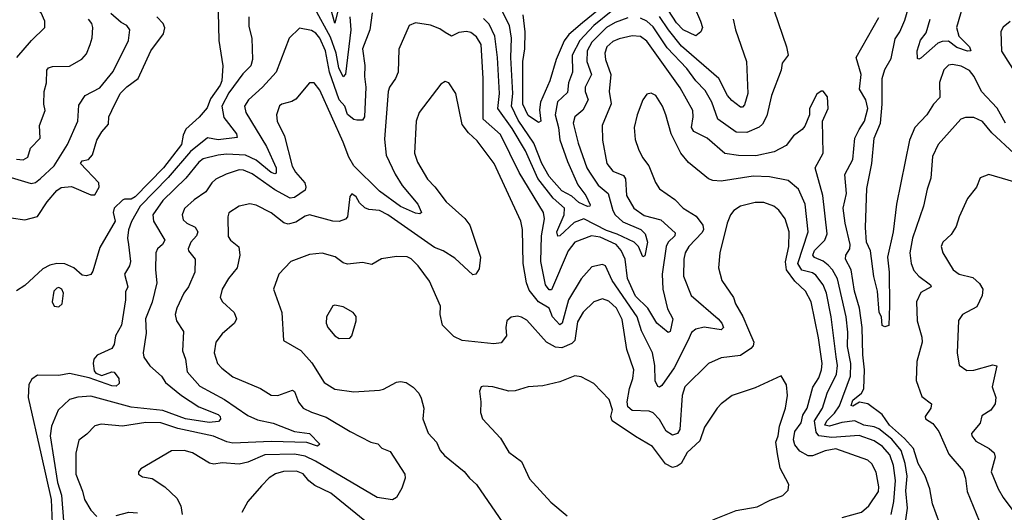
# Model space of a CAD drawing. Extents: x 1246169 to 1426871, y 660025 to 763458.
# Tile 248 of 256: x 1322231 to 1326868, y 749375 to 751692. Entities that reach past the tile are written whole.
import ezdxf

# ---------------------------------------------------------------- set-up
doc = ezdxf.new("R2010")
doc.units = 0

msp = doc.modelspace()

# ---------------------------------------------------------------- linework, layer by layer
at = {"layer": '0CON20XD'}
for points in [[(1325075, 751835.6), (1324882.1, 751677.9), (1324816.7, 751623.3), (1324795, 751593.1), (1324757.7, 751505), (1324727.9, 751405), (1324684.2, 751305), (1324678.5, 751268.5), (1324685.6, 751215), (1324675, 751209.2), (1324625, 751241.2), (1324600.5, 751295), (1324600.2, 751495), (1324609.4, 751555), (1324610.9, 751635), (1324601.7, 751715)], [(1323163.7, 751795), (1323168.7, 751595), (1323188.1, 751475), (1323182.7, 751405), (1323175, 751384.2), (1323129.6, 751320.4), (1323113, 751277), (1323076.2, 751233.8), (1323012.5, 751177.5), (1323000.7, 751149.3), (1322993.3, 751105), (1322908.8, 750995), (1322775, 750859), (1322755, 750847.8), (1322725, 750848.4), (1322715, 750843), (1322675.5, 750805), (1322670.5, 750785), (1322680.4, 750745), (1322608.8, 750621.2), (1322575, 750510), (1322565, 750494.2), (1322545, 750486.7), (1322525, 750490.6), (1322485.3, 750525.3), (1322443.6, 750543.6), (1322405, 750545.4), (1322372.2, 750537.8), (1322340.2, 750519.8), (1322255, 750441.2), (1322215, 750416.7)], [(1322217.6, 751515), (1322286.7, 751595), (1322348.6, 751655), (1322349.2, 751685), (1322332.2, 751725), (1322310.1, 751750.1), (1322285, 751769.1), (1322225, 751794)], [(1323737.8, 751765), (1323715, 751676), (1323690.3, 751765)], [(1325407.5, 751755), (1325437.7, 751685), (1325446.4, 751655), (1325439.2, 751635), (1325415, 751615.6), (1325355, 751644.2), (1325325, 751677.5), (1325266.8, 751766.8)], [(1326681.5, 751785), (1326643.3, 751655), (1326654, 751614), (1326704.5, 751565), (1326711.2, 751545), (1326695.4, 751544.6), (1326645, 751560.7), (1326605, 751590.8), (1326575, 751590.3), (1326555, 751581.3), (1326475, 751510.6), (1326465, 751506), (1326460, 751510), (1326457.4, 751545), (1326474.2, 751595.8), (1326500.3, 751629.7), (1326519.2, 751695)], [(1322175, 750954.8), (1322285, 750921.4), (1322305, 750926.9), (1322329.4, 750945), (1322392.7, 751005), (1322455.2, 751105), (1322504, 751215), (1322509.4, 751290.6), (1322539.4, 751335), (1322607.8, 751372.2), (1322671.2, 751448.8), (1322743.9, 751595), (1322749.6, 751645), (1322735.6, 751665), (1322709, 751679), (1322660.6, 751720.6)], [(1323890.8, 751725), (1323880.3, 751645), (1323845.2, 751554.8), (1323856.8, 751476.8), (1323854.8, 751425), (1323861.8, 751375), (1323854.4, 751235.6), (1323845, 751220), (1323819.3, 751219.3), (1323805, 751222.5), (1323775, 751246.7), (1323761.4, 751285), (1323735.9, 751315.9), (1323690, 751445), (1323671.4, 751545), (1323644.5, 751605), (1323625, 751629), (1323605, 751642.1), (1323548.3, 751651.7), (1323500.5, 751605), (1323439.3, 751445), (1323375, 751374.6), (1323308.6, 751315), (1323290, 751285), (1323295.5, 751255), (1323393.5, 751095), (1323438, 750995), (1323439.3, 750970.7), (1323432.6, 750967.4), (1323415, 750973.8), (1323345, 751032.1), (1323295, 751055.7), (1323205, 751059.6), (1323165, 751054.8), (1323095, 751037), (1323075, 751021.9), (1323012.5, 750947.5), (1322905, 750842.1), (1322857.6, 750775), (1322860.9, 750745), (1322913.8, 750655), (1322903.8, 750635), (1322880.3, 750615), (1322871.6, 750595), (1322869.7, 750515), (1322875.9, 750455), (1322855, 750363.3), (1322823.3, 750285), (1322827.1, 750217.1), (1322811.6, 750125), (1322816, 750105), (1322843.8, 750063.8), (1322897.9, 750015), (1322916.9, 749985), (1322992.2, 749925), (1323075, 749871), (1323165, 749835.2), (1323175, 749826), (1323177.2, 749812.8), (1323167.8, 749802.2), (1323122.6, 749797.4), (1323011.1, 749815), (1322905, 749853.8), (1322755, 749870), (1322565, 749920.5), (1322505, 749916.9), (1322466, 749905), (1322411.8, 749855), (1322379.8, 749780.3), (1322374.8, 749735), (1322409.1, 749515), (1322428.2, 749455), (1322437.3, 749335)], [(1323785.4, 751705.4), (1323790.2, 751645), (1323764.5, 751435.5), (1323755, 751423.1), (1323733.1, 751465), (1323720.7, 751535), (1323695, 751609.7), (1323621.3, 751745)], [(1325025, 751736.9), (1324935.5, 751664.5), (1324868.8, 751595), (1324832.7, 751525), (1324835.2, 751445), (1324815.6, 751395), (1324810.7, 751349.3), (1324764.3, 751305.7), (1324752.7, 751245), (1324768.9, 751185), (1324775, 751126.9), (1324810.8, 751025), (1324860, 750915), (1324896.8, 750865), (1324918, 750822), (1324915.4, 750814.6), (1324905, 750814), (1324865, 750831.5), (1324831.9, 750861.9), (1324785, 750887.8), (1324723.8, 750955), (1324689.6, 751015), (1324652, 751112), (1324578.9, 751218.9), (1324547.2, 751285), (1324552.8, 751345), (1324543.8, 751515), (1324546.9, 751605), (1324537.2, 751665), (1324501.7, 751735)], [(1325783.9, 751733.9), (1325842.7, 751565), (1325850, 751525), (1325822.7, 751487.3), (1325817.5, 751455), (1325771.1, 751335), (1325749.6, 751240.4), (1325729.4, 751200.6), (1325713.7, 751186.3), (1325655, 751161.4), (1325605, 751163.2), (1325519.2, 751225), (1325490.4, 751305), (1325459.2, 751359.2), (1325415, 751403.9), (1325373.4, 751463.4), (1325280.5, 751560.5), (1325215, 751658.7), (1325185, 751684.8), (1325155, 751699.2)], [(1326327.7, 750347.7), (1326325, 750253.3), (1326305, 750247.5), (1326293.6, 750253.6), (1326289.2, 750295), (1326278.9, 750315), (1326271.3, 750415), (1326253.9, 750483.9), (1326238.8, 750605), (1326218.9, 750645), (1326214.1, 750715), (1326221.5, 750898.5), (1326244.2, 751015.8), (1326255.2, 751135), (1326285.2, 751205.2), (1326293.2, 751295), (1326292.4, 751415), (1326305, 751458.6), (1326335, 751510), (1326355, 751602), (1326376.7, 751635), (1326400.3, 751689.7), (1326418.9, 751755)], [(1322190.5, 750760.5), (1322255, 750750), (1322315, 750765.7), (1322360, 750835), (1322405, 750889.4), (1322426.6, 750903.4), (1322475, 750907.7), (1322565, 750868.9), (1322585, 750867.6), (1322604.7, 750904.7), (1322603.7, 750925), (1322516.7, 751015), (1322525, 751028.2), (1322555, 751034), (1322572.9, 751057.1), (1322594.2, 751125), (1322617.5, 751165), (1322649.5, 751200.5), (1322650, 751235), (1322665.3, 751264.7), (1322703.2, 751345), (1322735, 751376.7), (1322788.2, 751415), (1322848.6, 751545), (1322908.5, 751625), (1322914.6, 751654.6), (1322906.9, 751675), (1322876.2, 751705)], [(1322215, 751036.2), (1322247.1, 751032.9), (1322268.8, 751045), (1322281.6, 751088.4), (1322327.3, 751135), (1322323.8, 751195), (1322350.8, 751265), (1322344.3, 751295), (1322345.6, 751355), (1322356.7, 751395), (1322358.1, 751455), (1322366, 751465), (1322385, 751472.5), (1322465, 751472.9), (1322523.4, 751506.6), (1322545, 751532), (1322563.3, 751575), (1322572.6, 751607.4), (1322574.5, 751655), (1322570, 751675), (1322555, 751694.4)], [(1323310.3, 751705), (1323310.6, 751660.6), (1323324.6, 751605), (1323327.3, 751505), (1323319.6, 751475), (1323282.1, 751437.9), (1323215, 751348.4), (1323182.8, 751285), (1323192, 751232), (1323251.4, 751155), (1323255, 751137.5), (1323165, 751126.9), (1323115, 751136.1), (1323035, 751072.6), (1322930.7, 750949.3), (1322797.9, 750815), (1322757.1, 750742.9), (1322743.8, 750703.8), (1322738.4, 750665), (1322743.9, 750633.9), (1322752.9, 750555), (1322748.6, 750535), (1322724.5, 750495), (1322739.5, 750435), (1322728.6, 750411.4), (1322728.4, 750375), (1322710.2, 750255), (1322682.4, 750205), (1322675.2, 750164.8), (1322665.3, 750144.7), (1322595, 750113.8), (1322579.6, 750095), (1322576.2, 750075), (1322580.9, 750040.9), (1322589.2, 750029.2), (1322618.3, 750018.3), (1322665, 750036.4), (1322675, 750034.1), (1322697.3, 750005), (1322699.3, 749980.7), (1322685, 749968.2), (1322665, 749970), (1322557.2, 750007.2), (1322465, 750028.5), (1322415, 750018.6), (1322315, 750020), (1322288.3, 750001.7), (1322273.5, 749976.5), (1322270.3, 749915), (1322331.3, 749645), (1322378.9, 749435), (1322385.5, 749285)], [(1326396.2, 749283.8), (1326412.2, 749395), (1326405.2, 749475.2), (1326410.2, 749545), (1326401.1, 749605), (1326382.3, 749665), (1326338.4, 749718.4), (1326277.9, 749767.9), (1326255, 749777.6), (1326207.3, 749785), (1326165, 749805.3), (1326103.1, 749796.9), (1326045, 749779.3), (1326022.8, 749785), (1326031.9, 749805), (1326068.7, 749841.3), (1326091.9, 749875), (1326143.3, 750015), (1326145.7, 750075), (1326129, 750155), (1326131.7, 750221.7), (1326122.8, 750295), (1326082.8, 750472.8), (1326059.1, 750515), (1326038, 750538), (1326015, 750556.8), (1325973.6, 750573.6), (1325966.7, 750585), (1325975, 750606.2), (1326023.1, 750655), (1326034.2, 750685), (1326013.9, 750865), (1325977.5, 750995), (1326014.6, 751065), (1326011.4, 751215), (1326038.1, 751275), (1326035, 751330), (1326015, 751356.7), (1326005, 751356.7), (1325985, 751342.5), (1325950, 751275), (1325950, 751245), (1325928.3, 751191.7), (1325915.8, 751175), (1325875, 751145.6), (1325840.1, 751099.9), (1325785, 751070.9), (1325697.6, 751052.4), (1325616.9, 751053.1), (1325552.5, 751062.5), (1325468.2, 751135), (1325406.1, 751166.1), (1325395.6, 751185.6), (1325403.4, 751235), (1325400.5, 751265), (1325341.3, 751371.3), (1325185, 751591.6), (1325155, 751612.5), (1325115, 751615.8), (1325055, 751602.1), (1325025, 751588.9), (1324996.6, 751565), (1324986.9, 751535), (1324990.3, 751505), (1325014.3, 751435), (1325007.3, 751355), (1325015.9, 751295.9), (1324973.9, 751195), (1324975.3, 751125), (1324996.9, 751015), (1325025, 750980), (1325075, 750958.6), (1325084, 750944), (1325088.2, 750865), (1325124, 750805), (1325171.8, 750771.8), (1325250.6, 750750.6), (1325318.8, 750688.8), (1325316.7, 750675), (1325285.7, 750645), (1325275.2, 750624.8), (1325257, 750495), (1325259.7, 750425), (1325282.5, 750332.5), (1325307.5, 750285), (1325295, 750226), (1325285, 750220), (1325231.2, 750265), (1325190, 750335), (1325131.8, 750391.8), (1325093.7, 750475), (1325081.8, 750565), (1325063.6, 750606.4), (1325040.4, 750635), (1324965, 750668.9), (1324923.3, 750675), (1324845, 750645.9), (1324813.9, 750605), (1324735, 750422.2), (1324725, 750421.5), (1324707.6, 750445), (1324684.8, 750555), (1324688.9, 750675), (1324703.3, 750755), (1324698.1, 750785), (1324583.8, 750973.8), (1324495, 751151.8), (1324413.9, 751225), (1324413.9, 751415), (1324404.1, 751575), (1324382.2, 751612.2), (1324355, 751631.8), (1324335, 751635.9), (1324298.8, 751631.2), (1324265, 751615.5), (1324235, 751631.2), (1324209.9, 751649.9), (1324165, 751666.9), (1324095, 751676.7), (1324065.6, 751664.4), (1324017.2, 751552.8), (1324013.6, 751445), (1324000.5, 751415), (1323971.9, 751375), (1323965.5, 751354.5), (1323949.1, 751130.9), (1323957.3, 751055), (1323998.9, 750965), (1324032.8, 750912.8), (1324106, 750825), (1324124, 750785), (1324115, 750779.4), (1324095, 750782.7), (1324025, 750813.8), (1323925.3, 750885), (1323805.3, 751005.3), (1323780.2, 751045), (1323755, 751115.6), (1323645, 751360), (1323618, 751395), (1323595, 751395.8), (1323532, 751318), (1323512.7, 751307.3), (1323465.5, 751295.5), (1323455, 751286.9), (1323440, 751245), (1323443.8, 751215), (1323478.2, 751145), (1323513.9, 751003.9), (1323529.8, 750975), (1323573.3, 750925), (1323578.4, 750905), (1323575, 750890.6), (1323525, 750856.4), (1323505, 750852.4), (1323432, 750892), (1323325, 750967.8), (1323285, 750984.2), (1323265, 750985.3), (1323203.9, 750966.1), (1323155, 750941.8), (1323136.4, 750925), (1323108, 750882), (1323052.9, 750845), (1323006.3, 750803.7), (1322995.5, 750775), (1323000.8, 750750.8), (1323018.1, 750735), (1323057, 750717), (1323069.6, 750695), (1323063.8, 750675), (1323036.5, 750645), (1323023.6, 750615), (1323025.5, 750605), (1323057.3, 750565), (1323055.4, 750505), (1323025.4, 750435), (1323004.2, 750405.8), (1322970.5, 750335), (1322963.5, 750305), (1322969.2, 750275), (1323002.2, 750225), (1322998.2, 750135), (1323011.9, 750095), (1323019.3, 750035), (1323079, 749969), (1323194.8, 749904.8), (1323305, 749830.6), (1323350.1, 749810.1), (1323425, 749793.8), (1323525, 749755.4), (1323595.8, 749745), (1323643.8, 749695), (1323633.8, 749686.2), (1323582.9, 749702.9), (1323415, 749708.7), (1323235, 749700.3), (1323206.2, 749706.2), (1323143, 749733), (1322975, 749769.5), (1322894.8, 749795.2), (1322825, 749797), (1322715, 749779.3), (1322615, 749789.5), (1322585, 749782.2), (1322547.7, 749742.3), (1322508.6, 749715), (1322495, 749652.5), (1322494.6, 749555), (1322527.3, 749475), (1322536.7, 749435), (1322565, 749384.4), (1322593.3, 749355)], [(1325095, 751700.7), (1325035, 751678.3), (1324994.8, 751655), (1324925, 751586), (1324902.8, 751545), (1324901.7, 751495), (1324923.9, 751435), (1324894.3, 751375), (1324894.3, 751355), (1324908.3, 751315), (1324883.8, 751266.2), (1324845.4, 751235), (1324838.4, 751205), (1324861.5, 751111.5), (1324902.2, 750995), (1324914.8, 750974.8), (1324955, 750913.1), (1325002.5, 750875), (1325023.7, 750795), (1325035.2, 750775), (1325071.9, 750741.9), (1325155.8, 750705.8), (1325176.5, 750685), (1325187.1, 750645), (1325175, 750582), (1325165, 750576), (1325144.7, 750624.7), (1325125.3, 750645.3), (1325045, 750683.6), (1324995, 750700.3), (1324887.1, 750755), (1324841.9, 750738.1), (1324775, 750674.7), (1324765, 750674.5), (1324760.7, 750695), (1324795.2, 750775), (1324796.3, 750805), (1324742.7, 750852.7), (1324671, 750945), (1324613.5, 751075), (1324550.9, 751180.9), (1324482.6, 751275), (1324490.7, 751345), (1324481.9, 751515), (1324468, 751615), (1324441.7, 751671.7), (1324415, 751698.6)], [(1325590.8, 751695), (1325602.9, 751645), (1325654.6, 751495), (1325660, 751345), (1325645, 751291.4), (1325635, 751280.5), (1325625, 751280.8), (1325585, 751311.8), (1325565.2, 751335.2), (1325524.3, 751415), (1325348.1, 751568.1), (1325286, 751645), (1325245, 751707.3)], [(1326565, 749320), (1326530.8, 749415), (1326517.3, 749485), (1326496.3, 749546.3), (1326462.9, 749605), (1326440.5, 749675), (1326398.3, 749721.7), (1326326.8, 749785), (1326293.1, 749835), (1326225, 749884.4), (1326186.9, 749893.1), (1326155, 749874.2), (1326147.1, 749877.1), (1326155, 749902.3), (1326195.4, 749934.6), (1326206.7, 749955), (1326210.5, 750045), (1326202.3, 750115), (1326198.5, 750245), (1326185.5, 750335), (1326162.5, 750415), (1326146.9, 750515), (1326119.7, 750565), (1326121.8, 750585), (1326140.8, 750615), (1326142.4, 750635), (1326118.4, 750735), (1326108.8, 750805), (1326124.7, 750875), (1326116.6, 750963.4), (1326155.4, 751035), (1326164.7, 751135.3), (1326184.8, 751175.2), (1326210.2, 751215), (1326224.8, 751275), (1326216.3, 751315), (1326186.4, 751365), (1326194.7, 751435), (1326171.3, 751515), (1326277.5, 751702.5)], [(1326895.8, 751684.2), (1326863, 751657), (1326852.6, 751637.4), (1326854.8, 751544.8), (1326936.9, 751415)], [(1326874.2, 751205), (1326835, 751276.4), (1326760.3, 751355), (1326725.8, 751425), (1326705, 751452.7), (1326665, 751474), (1326625, 751481.2), (1326605, 751477.8), (1326584.1, 751455.9), (1326563.3, 751396.7), (1326565, 751326), (1326535, 751294.4), (1326503.4, 751245), (1326446.8, 751185), (1326422.1, 751125), (1326360, 750825), (1326344.8, 750695), (1326318.1, 750575), (1326326.1, 750503.9), (1326327.7, 750347.7)], [(1325274.6, 751244.6), (1325258.9, 751285), (1325227.5, 751335), (1325205, 751346.2), (1325185, 751341.2), (1325165.5, 751314.5), (1325138.5, 751245), (1325125.5, 751185), (1325129.3, 751129.3), (1325145, 751083.8), (1325164.6, 751044.6), (1325194.4, 751005), (1325225, 750926.2), (1325245, 750896.2), (1325315.8, 750845.8), (1325355.7, 750805), (1325417.5, 750767.5), (1325449, 750725), (1325451.4, 750705), (1325445, 750691.5), (1325382.9, 750625), (1325365, 750595.8), (1325358.4, 750565), (1325356.7, 750485), (1325393.6, 750395), (1325520.8, 750285), (1325538.5, 750265), (1325545.4, 750245), (1325535, 750233.1), (1325455, 750245.2), (1325415, 750237.1), (1325395, 750220), (1325378.2, 750181.8), (1325312.9, 750055), (1325255, 749970.8), (1325245, 749963.8), (1325237, 749967), (1325223.2, 749993.2), (1325222.2, 750065), (1325210.8, 750125), (1325159.1, 750229.1), (1325138.3, 750295), (1325021.9, 750465), (1324990.6, 750535), (1324975, 750540.9), (1324925, 750528.9), (1324875, 750473.3), (1324815.8, 750374.2), (1324785.2, 750265), (1324775, 750256.2), (1324740.7, 750295), (1324724.9, 750334.9), (1324674.2, 750365), (1324630.2, 750420.2), (1324617.3, 750455), (1324601.9, 750545), (1324599.6, 750705), (1324591.5, 750745), (1324465.6, 751015.6), (1324385, 751122.9), (1324345, 751160), (1324315, 751198.8), (1324284.5, 751345), (1324252.5, 751395), (1324235, 751401.1), (1324215, 751389.2), (1324112.9, 751255), (1324098.6, 751215), (1324090.9, 751065), (1324105, 751022), (1324151.3, 750941.3), (1324186.1, 750906.1), (1324240, 750835), (1324326.7, 750756.8), (1324350.8, 750725), (1324400.9, 750575), (1324395, 750520), (1324378.8, 750495), (1324365, 750492), (1324280.4, 750570.4), (1324225.6, 750605), (1324185, 750620.8), (1323965.4, 750775), (1323925, 750794.7), (1323875, 750798.8), (1323856.5, 750806.5), (1323830.9, 750830.9), (1323815, 750858.8), (1323795, 750873.3), (1323785, 750860), (1323774.2, 750765), (1323765, 750754.2), (1323735, 750742.5), (1323705.4, 750744.6), (1323595, 750773.8), (1323575, 750767.7), (1323531, 750739), (1323495, 750730.3), (1323475, 750736.9), (1323415, 750782.9), (1323345, 750819.1), (1323315, 750825.5), (1323265, 750814.4), (1323216.3, 750783.7), (1323210.4, 750765), (1323212.4, 750672.4), (1323222.9, 750655), (1323263.5, 750623.5), (1323267.5, 750585), (1323254.5, 750525), (1323214.6, 750475.4), (1323184.5, 750425), (1323175.7, 750385), (1323185.7, 750365), (1323240.6, 750315), (1323251.1, 750285), (1323241.9, 750265), (1323184.5, 750215), (1323154.5, 750175), (1323146.5, 750125), (1323162.2, 750075), (1323182.2, 750052.2), (1323235, 750012.9), (1323365, 749957.9), (1323415, 749925.4), (1323446.4, 749923.6), (1323515, 749950), (1323525, 749942.5), (1323543.6, 749893.6), (1323566.5, 749865), (1323605, 749845.8), (1323675, 749823.1), (1323786.9, 749755), (1323884.3, 749704.3), (1323917.6, 749697.6), (1323936.4, 749676.4), (1323975, 749660.6), (1324044.2, 749555), (1324045.8, 749535), (1324031.2, 749488.8), (1324005, 749444), (1323987, 749433), (1323915, 749443.9), (1323624.6, 749615), (1323575, 749639.3), (1323525, 749648.6), (1323385.5, 749644.5), (1323305, 749610.9), (1323265, 749601.8), (1323185, 749607.5), (1323145, 749601.4), (1323125, 749605.8), (1323045, 749655.4), (1323005, 749665.4), (1322945.5, 749664.5), (1322801.2, 749578.8), (1322790, 749565), (1322790, 749555), (1322808.8, 749541.2), (1322855, 749534), (1322914.6, 749494.6), (1322970.6, 749440.6), (1322989.4, 749405), (1322996, 749365)], [(1326334.9, 749365.1), (1326348.7, 749425), (1326355.5, 749525), (1326346.1, 749595), (1326328.7, 749645), (1326294.7, 749685), (1326255, 749710.6), (1326185, 749735.9), (1326056.2, 749726.2), (1325995, 749734.7), (1325981.9, 749751.9), (1325974.8, 749805), (1326012.3, 749865), (1326034.4, 749935), (1326077.2, 750025), (1326082.3, 750065), (1326076.3, 750106.3), (1326052.3, 750295), (1326030.4, 750405), (1326015, 750444.4), (1325980.7, 750490.7), (1325965, 750500.7), (1325915, 750514), (1325895.2, 750545), (1325944.4, 750695), (1325930.3, 750825), (1325898.5, 750895), (1325850, 750935), (1325762.6, 750952.6), (1325685, 750955.9), (1325535, 750932.7), (1325495.3, 750935.3), (1325475, 750943.8), (1325381.1, 751021.1), (1325344, 751064), (1325298.8, 751155), (1325274.6, 751244.6)], [(1326915, 751062.4), (1326809.3, 751159.3), (1326765, 751213.5), (1326725, 751232.2), (1326685, 751232.2), (1326664.3, 751225), (1326557.5, 751105), (1326530.6, 751049.4), (1326523, 750947), (1326504.5, 750895), (1326488.5, 750815), (1326435.4, 750665), (1326422.7, 750595), (1326429.6, 750545), (1326442.4, 750512.4), (1326465.7, 750485.7), (1326520.6, 750445), (1326524.2, 750435), (1326475, 750408.5), (1326455.4, 750365), (1326457.3, 750275), (1326479.2, 750199.3), (1326481.6, 750175), (1326455.8, 750085), (1326452.5, 749995), (1326479.1, 749919.1), (1326525.8, 749885), (1326521.9, 749865), (1326495.7, 749825), (1326497.1, 749815), (1326532.4, 749792.4), (1326560.4, 749755), (1326607.8, 749647.8), (1326675, 749570), (1326686, 749535), (1326692.8, 749472.8), (1326749.2, 749335)], [(1327015, 750900), (1326795, 750964.2), (1326755, 750948.8), (1326738, 750905), (1326695, 750851.2), (1326655.7, 750765), (1326641.3, 750718.7), (1326618.7, 750681.3), (1326578.9, 750645), (1326570.5, 750625), (1326578.6, 750595), (1326628.1, 750515), (1326656.2, 750495), (1326720, 750480), (1326751.2, 750451.2), (1326766.7, 750425), (1326763.8, 750395), (1326738.3, 750341.7), (1326672, 750305), (1326653.3, 750276.7), (1326646.9, 750125), (1326655, 750066.7), (1326691.8, 750041.8), (1326725, 750042.9), (1326815, 750068.6), (1326833.8, 750063.8), (1326811.9, 749965), (1326828.9, 749915), (1326824.5, 749885), (1326805.6, 749855), (1326761.7, 749828.3), (1326755.4, 749794.6), (1326714.5, 749745), (1326715.6, 749735), (1326735, 749710), (1326797.1, 749675), (1326820.5, 749655), (1326824.5, 749634.5), (1326806.4, 749565), (1326839.6, 749485), (1326863.6, 749445), (1326931.5, 749351.5)], [(1326105, 749350.5), (1326195, 749375.5), (1326229.6, 749405), (1326275, 749473.1), (1326276.9, 749495), (1326265, 749564.2), (1326245, 749603.5), (1326225, 749620.7), (1326074.2, 749674.2), (1326025, 749664.8), (1325965, 749640.4), (1325945, 749641.1), (1325905, 749663.1), (1325881.6, 749691.6), (1325875.3, 749715.3), (1325881.1, 749755), (1325911.1, 749795), (1325918.8, 749831.2), (1325940.2, 749865), (1325966.6, 749963.4), (1325995, 750007.5), (1326008, 750045), (1326011, 750075), (1325993.5, 750195), (1325958.1, 750365), (1325931.6, 750415), (1325882.2, 750462.2), (1325842.5, 750515), (1325837, 750553), (1325853, 750625), (1325854.3, 750695), (1325835.9, 750755.9), (1325806.2, 750796.2), (1325782.5, 750815), (1325735, 750832.9), (1325695, 750832.3), (1325625.3, 750814.7), (1325594.7, 750795.3), (1325578.5, 750775), (1325563.5, 750735), (1325528.5, 750595), (1325522.5, 750525), (1325538.5, 750465), (1325592.5, 750385), (1325601.9, 750355), (1325636.6, 750296.6), (1325662.7, 750232.8), (1325688.2, 750175), (1325685, 750158.6), (1325674, 750146), (1325625, 750112.9), (1325535, 750101.1), (1325475, 750075.6), (1325363.5, 749965), (1325350.6, 749925), (1325340.7, 749765), (1325328.6, 749745), (1325305, 749738.2), (1325276.2, 749756.2), (1325245, 749811.1), (1325215, 749843.5), (1325195, 749851), (1325115, 749853.2), (1325095, 749871.4), (1325092.4, 749895), (1325102.3, 749957.7), (1325119.1, 750005), (1325123.1, 750045), (1325090.9, 750140.9), (1325067.7, 750282.3), (1325041.1, 750335), (1325005, 750367.8), (1324975, 750378.7), (1324935, 750364.6), (1324885, 750316.9), (1324858.7, 750271.3), (1324845, 750183.1), (1324830.7, 750169.3), (1324785, 750149.1), (1324755, 750151.1), (1324712, 750175), (1324619.3, 750279.3), (1324595, 750293.2), (1324575, 750296.8), (1324545, 750292.2), (1324525.7, 750275), (1324520.8, 750245), (1324524, 750205), (1324497.9, 750172.1), (1324463.3, 750166.7), (1324315, 750183.3), (1324275, 750202.5), (1324222.9, 750255), (1324210.6, 750305), (1324212.5, 750345), (1324161.7, 750461.7), (1324107.9, 750535), (1324075, 750567.5), (1324055, 750576.7), (1324005, 750578.1), (1323935, 750568), (1323888.7, 750541.3), (1323845, 750550.4), (1323775, 750542.9), (1323755, 750548.5), (1323716.4, 750576.4), (1323655, 750594.4), (1323595, 750587.5), (1323507.5, 750555), (1323451.4, 750495), (1323425.5, 750425), (1323465.4, 750315), (1323473.8, 750183.8), (1323555, 750135.5), (1323607.3, 750077.3), (1323664.5, 749985), (1323715, 749954.5), (1323805, 749940.9), (1323925, 749950), (1323945, 749954.5), (1324005, 749986.7), (1324025, 749990), (1324051.2, 749985), (1324083.8, 749963.8), (1324110.8, 749935), (1324122.4, 749912.4), (1324133.5, 749865), (1324129.4, 749815), (1324155, 749746.7), (1324194.4, 749704.4), (1324211.1, 749665), (1324231.4, 749641.4), (1324325, 749567.1), (1324349.4, 749535), (1324382.9, 749505), (1324506.2, 749325)], [(1322415, 750342), (1322430, 750355), (1322436.7, 750405), (1322428.6, 750425), (1322415, 750431.9), (1322405, 750430), (1322392.2, 750415), (1322384.3, 750365), (1322393.8, 750345), (1322415, 750342)], [(1323735, 750192.5), (1323785, 750194.2), (1323795.7, 750205), (1323816, 750275), (1323815.6, 750295.6), (1323801.2, 750315), (1323755, 750341.1), (1323715, 750350), (1323705, 750346.2), (1323676.3, 750293.7), (1323674.5, 750265), (1323682.2, 750245), (1323715, 750204.3), (1323735, 750192.5)], [(1325495, 749339.4), (1325605, 749383.3), (1325705, 749400.6), (1325765, 749432.5), (1325825, 749453.3), (1325850.7, 749479.3), (1325853.8, 749505), (1325812.5, 749582.5), (1325800, 749650), (1325792.6, 749705), (1325803.8, 749735), (1325809.7, 749780.3), (1325838.1, 749865), (1325847.9, 749925), (1325842, 749975), (1325817, 750017), (1325695, 749960), (1325586.2, 749923.8), (1325535.4, 749884.6), (1325515.7, 749865), (1325456.5, 749775), (1325435, 749711.4), (1325375, 749655.5), (1325345.7, 749604.3), (1325328, 749592), (1325305, 749586.4), (1325272.8, 749602.8), (1325210.5, 749685), (1325130.7, 749730.7), (1325021.1, 749805), (1325014.4, 749825), (1325022.4, 749857.6), (1325007.1, 749905), (1324935, 749981.4), (1324875, 750011.9), (1324845, 750016.7), (1324775, 749988.1), (1324695, 749969.5), (1324625, 749965.6), (1324565, 749945.6), (1324535, 749944), (1324460, 749965), (1324415, 749967.5), (1324403.8, 749965), (1324396, 749945), (1324402.5, 749895), (1324400.8, 749845), (1324411.2, 749815), (1324495, 749723.8), (1324535, 749658), (1324594.5, 749614.5), (1324632.6, 749532.6), (1324732.4, 749422.4), (1324808.9, 749358.9)], [(1323857.1, 749335), (1323696.4, 749465), (1323620.3, 749500.3), (1323592.3, 749522.3), (1323565.6, 749555.6), (1323535, 749567.8), (1323473.8, 749566.2), (1323435, 749555.4), (1323405, 749537.3), (1323370.2, 749499.7), (1323305.5, 749425), (1323276.6, 749373.4)], [(1322685, 749360.4), (1322745, 749375.9), (1322785, 749371.8)]]:
    msp.add_lwpolyline(points, dxfattribs=at)

doc.saveas('drawing.dxf')
